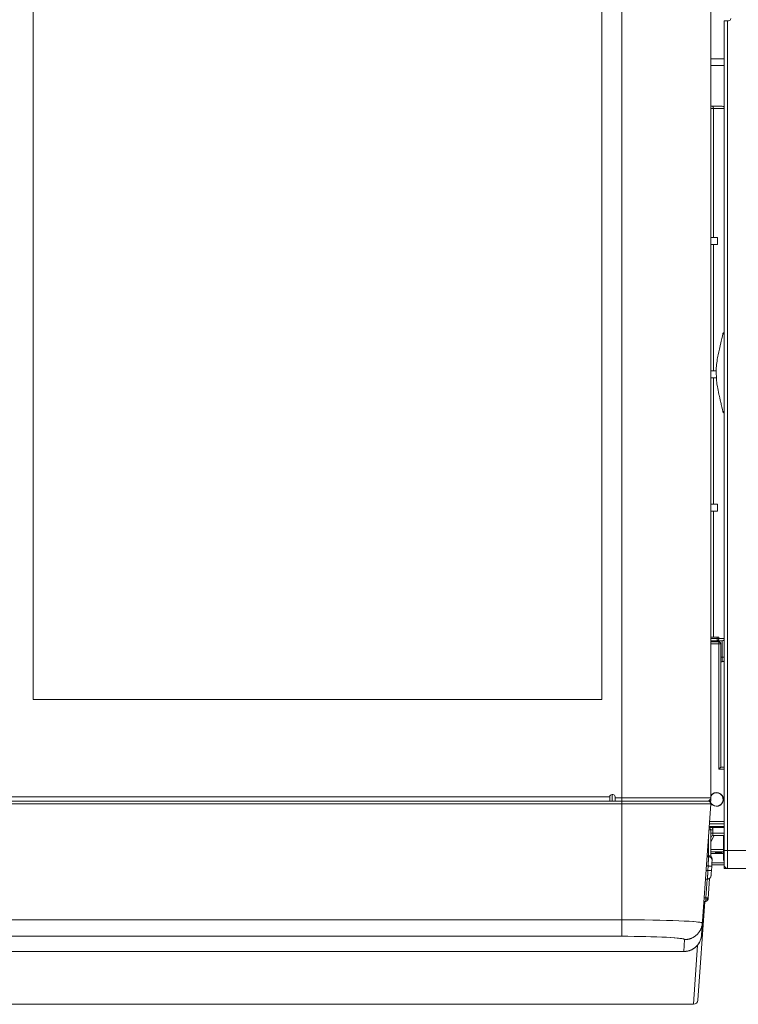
# Model space of a CAD drawing. Header units: millimetres. Extents: x 0 to 420, y -297 to 0.
# Tile 40 of 44: x 209 to 241, y -120 to -76. Entities that reach past the tile are written whole.
import ezdxf

# ---------------------------------------------------------------- set-up
doc = ezdxf.new("R2010")
doc.units = ezdxf.units.MM
doc.header["$MEASUREMENT"] = 0
doc.layers.add('レイヤー 1', color=7, linetype='Continuous', lineweight=0)

# ---------------------------------------------------------------- blocks, each defined once
blk = doc.blocks.new('Block_1')
at = {"layer": 'レイヤー 1', "color": 18, "lineweight": 18, "true_color": 0x000000}
for p, q in [((209.536, -106.321), (209.536, -48.481)), ((235.136, -106.321), (235.136, -48.481)), ((236.036, -110.901), (236.036, -74.881)), ((240.036, -110.901), (240.036, -74.881)), ((240.636, -75.76), (240.836, -75.76)), ((240.636, -75.76), (240.636, -113.76)), ((240.796, -75.76), (240.796, -113.92)), ((240.036, -77.471), (240.636, -77.471)), ((240.036, -77.771), (240.636, -77.771)), ((240.036, -79.604), (240.556, -79.604)), ((240.036, -79.704), (240.636, -79.704)), ((240.156, -85.516), (240.156, -79.704)), ((240.35, -85.516), (240.036, -85.516)), ((240.35, -85.836), (240.35, -85.516)), ((240.35, -85.836), (240.036, -85.836)), ((240.156, -91.516), (240.156, -85.836)), ((240.636, -89.86), (240.581, -89.86)), ((240.636, -89.804), (240.613, -89.804)), ((240.29, -91.516), (240.036, -91.516)), ((240.296, -91.836), (240.036, -91.836)), ((240.156, -97.516), (240.156, -91.836)), ((240.581, -93.347), (240.636, -93.347)), ((240.613, -93.404), (240.636, -93.404)), ((240.35, -97.516), (240.036, -97.516)), ((240.35, -97.836), (240.35, -97.516)), ((240.35, -97.836), (240.036, -97.836)), ((240.156, -103.516), (240.156, -97.836)), ((240.036, -103.516), (240.402, -103.516)), ((240.636, -103.576), (240.036, -103.576)), ((240.556, -103.676), (240.036, -103.676)), ((240.036, -103.717), (240.396, -103.717)), ((240.256, -103.676), (240.256, -103.717)), ((240.327, -103.676), (240.327, -103.516)), ((240.396, -109.457), (240.396, -103.717)), ((240.402, -103.576), (240.402, -103.516)), ((240.556, -103.676), (240.556, -104.616)), ((240.036, -103.817), (240.496, -103.817)), ((240.496, -109.357), (240.496, -103.817)), ((240.636, -104.416), (240.496, -104.416)), ((240.556, -104.616), (240.496, -104.616)), ((209.536, -106.321), (235.136, -106.321)), ((240.496, -109.357), (240.396, -109.457)), ((240.396, -109.457), (240.636, -109.457)), ((240.496, -109.357), (240.636, -109.357)), ((235.496, -110.701), (189.876, -110.701)), ((235.496, -110.701), (235.496, -110.901)), ((235.636, -110.601), (235.596, -110.601)), ((235.596, -110.901), (235.596, -110.601)), ((235.736, -110.901), (235.736, -110.701)), ((235.736, -110.741), (240.036, -110.741)), ((240.036, -110.801), (240.024, -110.801)), ((240.036, -110.901), (182.336, -110.901)), ((240.036, -111.008), (182.337, -111.008)), ((236.036, -116.98), (236.036, -110.901)), ((239.621, -116.935), (240.036, -111.008)), ((239.961, -112.081), (240.636, -112.081)), ((239.963, -112.041), (240.636, -112.041)), ((240.636, -111.917), (239.972, -111.917)), ((240.636, -111.817), (239.979, -111.817)), ((239.936, -112.431), (239.936, -113.355)), ((239.954, -112.181), (240.136, -112.181)), ((240.036, -112.181), (240.036, -113.388)), ((240.036, -112.341), (240.636, -112.341)), ((240.036, -112.721), (240.198, -112.441)), ((240.038, -112.52), (240.069, -112.466)), ((240.136, -112.181), (240.136, -112.441)), ((240.636, -112.441), (240.136, -112.441)), ((240.616, -113.52), (240.616, -112.441)), ((239.939, -113.4), (239.868, -113.4)), ((239.871, -113.355), (239.939, -113.355)), ((239.939, -113.355), (239.871, -113.355)), ((239.923, -113.811), (239.939, -113.4)), ((239.924, -113.769), (239.937, -113.459)), ((239.937, -113.459), (239.939, -113.403)), ((239.939, -113.355), (239.939, -113.355)), ((239.939, -113.4), (239.939, -113.355)), ((239.939, -113.403), (239.939, -113.4)), ((240.616, -113.071), (240.036, -113.071)), ((240.616, -113.171), (240.036, -113.171)), ((240.616, -113.253), (240.036, -113.253)), ((240.256, -113.171), (240.256, -113.219)), ((240.256, -113.219), (240.536, -113.219)), ((240.536, -113.171), (240.536, -113.219)), ((240.636, -113.12), (253.676, -113.12)), ((239.923, -113.811), (239.84, -113.811)), ((239.909, -114.011), (239.923, -113.811)), ((240.068, -114.029), (240.082, -113.818)), ((240.085, -113.786), (240.086, -113.765)), ((240.086, -113.765), (240.087, -113.745)), ((240.636, -113.767), (240.086, -113.767)), ((240.087, -113.745), (240.089, -113.726)), ((240.089, -113.726), (240.09, -113.709)), ((240.09, -113.709), (240.091, -113.693)), ((240.091, -113.693), (240.092, -113.671)), ((240.092, -113.671), (240.093, -113.658)), ((240.093, -113.658), (240.095, -113.641)), ((240.636, -113.667), (240.093, -113.667)), ((240.095, -113.641), (240.098, -113.585)), ((240.098, -113.585), (240.099, -113.574)), ((240.099, -113.567), (240.1, -113.56)), ((240.099, -113.568), (240.099, -113.567)), ((240.099, -113.57), (240.099, -113.568)), ((240.099, -113.574), (240.099, -113.57)), ((240.1, -113.56), (240.1, -113.515)), ((240.636, -113.76), (240.636, -113.92)), ((240.636, -113.92), (253.815, -113.92)), ((240.736, -113.908), (240.736, -113.92)), ((239.909, -114.011), (239.826, -114.011)), ((239.892, -114.4), (239.909, -114.011)), ((239.893, -114.383), (239.905, -114.094)), ((239.905, -114.094), (239.909, -114.011)), ((239.985, -114.37), (239.922, -115.273)), ((240.052, -114.242), (240.056, -114.193)), ((240.052, -114.249), (240.052, -114.242)), ((240.052, -114.251), (240.052, -114.249)), ((240.056, -114.193), (240.058, -114.16)), ((240.058, -114.16), (240.06, -114.136)), ((240.06, -114.136), (240.062, -114.109)), ((240.062, -114.109), (240.063, -114.088)), ((240.063, -114.088), (240.066, -114.054)), ((240.066, -114.054), (240.068, -114.029)), ((239.892, -114.4), (239.798, -114.4)), ((239.883, -114.4), (239.824, -115.245)), ((239.739, -115.245), (239.824, -115.245)), ((239.824, -115.245), (239.822, -115.302)), ((239.923, -115.252), (239.824, -115.245)), ((239.775, -115.405), (239.464, -119.855)), ((239.728, -115.405), (239.792, -115.405)), ((200.426, -116.236), (236.036, -116.236)), ((200.426, -116.98), (236.036, -116.98)), ((238.862, -117.128), (238.824, -117.661)), ((239.437, -117.385), (239.264, -120.041)), ((239.564, -117.18), (239.566, -117.175)), ((238.824, -117.661), (183.548, -117.661)), ((238.824, -117.662), (183.548, -117.662)), ((238.824, -117.662), (238.824, -117.661)), ((183.208, -120.041), (239.264, -120.041))]:
    blk.add_line(p, q, dxfattribs=at)
for points in [[(240.106, -79.604), (240.109, -79.604), (240.113, -79.605), (240.116, -79.605), (240.119, -79.607), (240.123, -79.609), (240.125, -79.611), (240.129, -79.614), (240.132, -79.618), (240.134, -79.62), (240.137, -79.625), (240.14, -79.631), (240.141, -79.633), (240.144, -79.64), (240.147, -79.647), (240.15, -79.655), (240.152, -79.663), (240.152, -79.665), (240.154, -79.675), (240.155, -79.685), (240.156, -79.695), (240.156, -79.704)], [(240.581, -89.86), (240.562, -89.955), (240.539, -90.062), (240.51, -90.188), (240.495, -90.254), (240.46, -90.401), (240.427, -90.545), (240.401, -90.662), (240.397, -90.681), (240.376, -90.78), (240.359, -90.871), (240.349, -90.925), (240.335, -91.006), (240.323, -91.083), (240.323, -91.084), (240.313, -91.158), (240.304, -91.229), (240.297, -91.298), (240.295, -91.315), (240.29, -91.383), (240.286, -91.45), (240.284, -91.516)], [(240.581, -89.86), (240.582, -89.856), (240.584, -89.849), (240.585, -89.843), (240.588, -89.836), (240.59, -89.83), (240.593, -89.824), (240.596, -89.819), (240.597, -89.816), (240.6, -89.812), (240.602, -89.81), (240.604, -89.807), (240.606, -89.806), (240.609, -89.805), (240.611, -89.804), (240.613, -89.804)], [(240.291, -91.836), (240.296, -91.9), (240.303, -91.966), (240.311, -92.034), (240.32, -92.104), (240.331, -92.178), (240.34, -92.23), (240.354, -92.309), (240.37, -92.393), (240.388, -92.484), (240.41, -92.586), (240.416, -92.614), (240.445, -92.74), (240.467, -92.836), (240.502, -92.986), (240.514, -93.036), (240.541, -93.155), (240.563, -93.256), (240.581, -93.347)], [(240.613, -93.404), (240.611, -93.403), (240.609, -93.403), (240.606, -93.401), (240.604, -93.4), (240.602, -93.397), (240.6, -93.395), (240.597, -93.391), (240.596, -93.388), (240.593, -93.383), (240.59, -93.377), (240.588, -93.371), (240.586, -93.367), (240.584, -93.36), (240.583, -93.354), (240.581, -93.347)], [(240.327, -103.676), (240.333, -103.675), (240.338, -103.674), (240.342, -103.674), (240.347, -103.672), (240.353, -103.67), (240.356, -103.668), (240.361, -103.665), (240.366, -103.661), (240.371, -103.657), (240.375, -103.652), (240.38, -103.647), (240.38, -103.646), (240.384, -103.64), (240.388, -103.634), (240.391, -103.628), (240.394, -103.621), (240.396, -103.614), (240.399, -103.606), (240.4, -103.598), (240.401, -103.59), (240.402, -103.581), (240.402, -103.576)], [(240.1, -113.515), (240.099, -113.512), (240.099, -113.508), (240.099, -113.504), (240.099, -113.5), (240.098, -113.496), (240.098, -113.491), (240.097, -113.487), (240.096, -113.482), (240.095, -113.477), (240.094, -113.472), (240.092, -113.467), (240.091, -113.462), (240.089, -113.457), (240.087, -113.452), (240.084, -113.447), (240.082, -113.442), (240.079, -113.436), (240.076, -113.431), (240.072, -113.426), (240.069, -113.421), (240.065, -113.416), (240.061, -113.41), (240.056, -113.405), (240.051, -113.4), (240.046, -113.396), (240.041, -113.391), (240.035, -113.386), (240.029, -113.382), (240.022, -113.378), (240.015, -113.374), (240.008, -113.37), (240, -113.367), (239.992, -113.364), (239.984, -113.361), (239.975, -113.359), (239.966, -113.357), (239.956, -113.356), (239.946, -113.355), (239.939, -113.355)], [(239.923, -113.811), (239.938, -113.812), (239.954, -113.813), (239.968, -113.814), (239.984, -113.815), (239.995, -113.815), (240.011, -113.816), (240.019, -113.817), (240.035, -113.817), (240.046, -113.818), (240.055, -113.818), (240.063, -113.818), (240.07, -113.818), (240.075, -113.818), (240.079, -113.818), (240.082, -113.818), (240.082, -113.818), (240.082, -113.818), (240.082, -113.818)], [(240.082, -113.818), (240.083, -113.808), (240.085, -113.786)], [(240.616, -113.52), (240.616, -113.521), (240.616, -113.522), (240.616, -113.524), (240.616, -113.525), (240.617, -113.526), (240.617, -113.528), (240.618, -113.529), (240.618, -113.531), (240.619, -113.532), (240.62, -113.534), (240.62, -113.535)], [(240.636, -113.586), (240.634, -113.582), (240.631, -113.577), (240.629, -113.573), (240.626, -113.568), (240.624, -113.563), (240.622, -113.558), (240.621, -113.557), (240.62, -113.552), (240.618, -113.547), (240.618, -113.546), (240.617, -113.541), (240.616, -113.537)], [(240.62, -113.535), (240.621, -113.536), (240.622, -113.538), (240.623, -113.539), (240.624, -113.541), (240.626, -113.543), (240.627, -113.544), (240.629, -113.546), (240.631, -113.548), (240.632, -113.549), (240.634, -113.551), (240.636, -113.552)], [(239.892, -114.4), (239.897, -114.399), (239.904, -114.399), (239.91, -114.399), (239.916, -114.398), (239.923, -114.397), (239.929, -114.395), (239.935, -114.394), (239.941, -114.392), (239.946, -114.39), (239.952, -114.388), (239.958, -114.386), (239.963, -114.383), (239.968, -114.38), (239.973, -114.377), (239.978, -114.374), (239.983, -114.371), (239.987, -114.368), (239.992, -114.365), (239.996, -114.361), (240, -114.357), (240.004, -114.354), (240.008, -114.35), (240.011, -114.346), (240.015, -114.342), (240.018, -114.338), (240.021, -114.334), (240.024, -114.33), (240.027, -114.326), (240.029, -114.321), (240.032, -114.317), (240.034, -114.313), (240.036, -114.309), (240.038, -114.304), (240.04, -114.3), (240.042, -114.296), (240.043, -114.291), (240.045, -114.287), (240.046, -114.283), (240.047, -114.279), (240.048, -114.275), (240.049, -114.271), (240.049, -114.268), (240.05, -114.264), (240.05, -114.261), (240.051, -114.258), (240.051, -114.256), (240.051, -114.255), (240.051, -114.253), (240.052, -114.251)], [(239.909, -114.011), (239.924, -114.012), (239.94, -114.013), (239.954, -114.014), (239.97, -114.015), (239.981, -114.015), (239.997, -114.016), (240.006, -114.017), (240.021, -114.017), (240.032, -114.018), (240.041, -114.018), (240.049, -114.018), (240.056, -114.018), (240.061, -114.018), (240.065, -114.018), (240.068, -114.018), (240.068, -114.018), (240.068, -114.018), (240.068, -114.017)], [(239.892, -114.4), (239.892, -114.398), (239.893, -114.383)], [(239.792, -115.405), (239.8, -115.405), (239.812, -115.404), (239.823, -115.402), (239.834, -115.398), (239.844, -115.394), (239.854, -115.39), (239.863, -115.384), (239.872, -115.378), (239.88, -115.37), (239.888, -115.362), (239.895, -115.354), (239.901, -115.344), (239.907, -115.334), (239.912, -115.323), (239.916, -115.311), (239.919, -115.298), (239.921, -115.285), (239.922, -115.273)], [(239.822, -115.302), (239.822, -115.31), (239.821, -115.322), (239.821, -115.333), (239.82, -115.344), (239.819, -115.352), (239.817, -115.362), (239.816, -115.37), (239.814, -115.378), (239.814, -115.378), (239.812, -115.384), (239.81, -115.39), (239.809, -115.391), (239.807, -115.395), (239.805, -115.398), (239.803, -115.4), (239.801, -115.402), (239.799, -115.403), (239.796, -115.405), (239.794, -115.405), (239.792, -115.405)], [(239.922, -115.273), (239.921, -115.276), (239.921, -115.278), (239.92, -115.28), (239.918, -115.283), (239.915, -115.285), (239.914, -115.286), (239.91, -115.289), (239.905, -115.291), (239.904, -115.292), (239.899, -115.294), (239.892, -115.296), (239.892, -115.296), (239.884, -115.298), (239.877, -115.3), (239.867, -115.301), (239.86, -115.302), (239.855, -115.302), (239.844, -115.303), (239.833, -115.302), (239.822, -115.302)], [(236.036, -116.236), (236.381, -116.237), (236.745, -116.239), (237.062, -116.243), (237.426, -116.248), (237.748, -116.254), (238.053, -116.262), (238.339, -116.27), (238.602, -116.28), (238.841, -116.291), (239.053, -116.303), (239.067, -116.303), (239.235, -116.315), (239.265, -116.317), (239.387, -116.328), (239.451, -116.335), (239.506, -116.342), (239.553, -116.349), (239.592, -116.356), (239.592, -116.356), (239.622, -116.363), (239.634, -116.367), (239.643, -116.371), (239.65, -116.374), (239.656, -116.378), (239.659, -116.381), (239.66, -116.385)], [(239.66, -116.385), (239.657, -116.411), (239.654, -116.437), (239.652, -116.455), (239.647, -116.481), (239.641, -116.507), (239.635, -116.533), (239.628, -116.558), (239.62, -116.583), (239.611, -116.608), (239.605, -116.625), (239.595, -116.649), (239.584, -116.673), (239.572, -116.697), (239.559, -116.72), (239.55, -116.736), (239.536, -116.758), (239.522, -116.78), (239.507, -116.802), (239.491, -116.823), (239.474, -116.843), (239.457, -116.863), (239.445, -116.876), (239.426, -116.895), (239.407, -116.914), (239.388, -116.931), (239.367, -116.948), (239.347, -116.965), (239.332, -116.975), (239.311, -116.991), (239.288, -117.005), (239.266, -117.019), (239.243, -117.032), (239.219, -117.044), (239.203, -117.052), (239.179, -117.063), (239.155, -117.073), (239.13, -117.082), (239.105, -117.09), (239.088, -117.096), (239.062, -117.103), (239.037, -117.109), (239.011, -117.114), (238.985, -117.119), (238.959, -117.122), (238.932, -117.125), (238.914, -117.126), (238.888, -117.128), (238.862, -117.128)], [(236.036, -116.98), (236.305, -116.98), (236.589, -116.982), (236.836, -116.986), (237.12, -116.991), (237.343, -116.996), (237.61, -117.005), (237.833, -117.013), (238.038, -117.023), (238.047, -117.024), (238.224, -117.034), (238.243, -117.035), (238.389, -117.046), (238.418, -117.048), (238.532, -117.058), (238.594, -117.065), (238.65, -117.071), (238.699, -117.078), (238.742, -117.085), (238.779, -117.092), (238.809, -117.099), (238.811, -117.1), (238.832, -117.106), (238.837, -117.108), (238.849, -117.114), (238.855, -117.117), (238.859, -117.121), (238.861, -117.125), (238.862, -117.128)], [(239.566, -117.175), (239.58, -117.139), (239.593, -117.098), (239.603, -117.058), (239.611, -117.016), (239.617, -116.974), (239.621, -116.935)], [(238.824, -117.662), (238.858, -117.661), (238.894, -117.659), (238.93, -117.655), (238.967, -117.649), (239.003, -117.642), (239.039, -117.633), (239.075, -117.623), (239.11, -117.611), (239.145, -117.597), (239.18, -117.581), (239.214, -117.564), (239.248, -117.544), (239.281, -117.523), (239.314, -117.5), (239.345, -117.476), (239.375, -117.449), (239.405, -117.421), (239.433, -117.39), (239.459, -117.359), (239.484, -117.325), (239.508, -117.29), (239.529, -117.253), (239.549, -117.215), (239.564, -117.18)], [(239.532, -117.248), (239.522, -117.265), (239.512, -117.283), (239.501, -117.3), (239.49, -117.316), (239.478, -117.333), (239.466, -117.349), (239.454, -117.365), (239.449, -117.371), (239.436, -117.386), (239.423, -117.401), (239.409, -117.416), (239.394, -117.431), (239.38, -117.445), (239.365, -117.459), (239.349, -117.472), (239.333, -117.485), (239.317, -117.498), (239.3, -117.51), (239.283, -117.522), (239.266, -117.533), (239.252, -117.542), (239.234, -117.552)], [(239.234, -117.552), (239.216, -117.562), (239.198, -117.572), (239.179, -117.581), (239.16, -117.59), (239.141, -117.598), (239.122, -117.606), (239.102, -117.613), (239.1, -117.614), (239.08, -117.621), (239.06, -117.627), (239.04, -117.633), (239.02, -117.638), (238.999, -117.643), (238.979, -117.647), (238.958, -117.65), (238.937, -117.654), (238.916, -117.656), (238.895, -117.658), (238.887, -117.659), (238.866, -117.66), (238.845, -117.661), (238.824, -117.661)]]:
    blk.add_lwpolyline(points, dxfattribs=at)
for points in [[(240.836, -75.76), (240.891, -75.76), (240.936, -75.715), (240.936, -75.66)], [(240.636, -79.644), (240.617, -79.619), (240.588, -79.604), (240.556, -79.604)], [(240.29, -91.516), (240.287, -91.622), (240.289, -91.729), (240.296, -91.836)], [(240.496, -103.817), (240.496, -103.762), (240.451, -103.717), (240.396, -103.717)], [(240.556, -103.676), (240.588, -103.676), (240.617, -103.661), (240.636, -103.635)], [(240.556, -104.616), (240.588, -104.616), (240.617, -104.601), (240.636, -104.575)], [(235.596, -110.601), (235.541, -110.601), (235.496, -110.645), (235.496, -110.701)], [(235.736, -110.701), (235.736, -110.645), (235.691, -110.601), (235.636, -110.601)], [(239.876, -110.901), (239.964, -110.901), (240.036, -110.829), (240.036, -110.741)], [(240.036, -110.649), (240.111, -110.533), (240.253, -110.481), (240.385, -110.52)], [(240.036, -110.668), (240.107, -110.544), (240.255, -110.488), (240.391, -110.533)], [(240.606, -110.819), (240.605, -110.957), (240.514, -111.078), (240.381, -111.115)], [(240.385, -110.52), (240.517, -110.56), (240.607, -110.681), (240.606, -110.819)], [(240.391, -110.533), (240.526, -110.578), (240.611, -110.712), (240.594, -110.853)], [(239.936, -110.901), (239.964, -110.901), (239.99, -110.912), (240.009, -110.933)], [(239.998, -110.901), (240.001, -110.911), (240.004, -110.922), (240.008, -110.932)], [(240.32, -111.116), (240.178, -111.128), (240.048, -111.038), (240.008, -110.901)], [(240.009, -110.933), (240.028, -110.953), (240.038, -110.98), (240.036, -111.008)], [(240.381, -111.115), (240.249, -111.153), (240.107, -111.099), (240.034, -110.983)], [(240.594, -110.853), (240.577, -110.995), (240.462, -111.105), (240.32, -111.116)], [(240.036, -112.181), (240.036, -112.135), (240.005, -112.095), (239.96, -112.084)], [(240.136, -112.181), (240.136, -112.146), (240.127, -112.111), (240.109, -112.081)], [(240.136, -112.441), (240.081, -112.441), (240.036, -112.485), (240.036, -112.541)], [(240.1, -113.515), (240.099, -113.427), (240.028, -113.355), (239.939, -113.355)], [(240.1, -113.56), (240.099, -113.471), (240.028, -113.4), (239.939, -113.4)], [(240.616, -113.52), (240.616, -113.562), (240.623, -113.605), (240.636, -113.645)], [(240.636, -113.76), (240.636, -113.848), (240.708, -113.92), (240.796, -113.92)], [(239.595, -117.091), (239.605, -117.053), (239.612, -117.015), (239.617, -116.976)], [(239.617, -116.976), (239.619, -116.962), (239.62, -116.949), (239.621, -116.935)], [(239.532, -117.248), (239.544, -117.226), (239.555, -117.203), (239.564, -117.18)], [(239.564, -117.18), (239.565, -117.178), (239.566, -117.177), (239.566, -117.175)], [(239.566, -117.175), (239.576, -117.15), (239.585, -117.125), (239.592, -117.099)], [(239.592, -117.099), (239.593, -117.096), (239.594, -117.094), (239.595, -117.091)], [(239.264, -120.041), (239.369, -120.041), (239.456, -119.959), (239.464, -119.855)]]:
    blk.add_open_spline(points, degree=3, dxfattribs=at)

msp = doc.modelspace()

# ---------------------------------------------------------------- block references
at = {"layer": 'レイヤー 1'}
msp.add_blockref('Block_1', (0, 0), dxfattribs=at)

doc.saveas('drawing.dxf')
